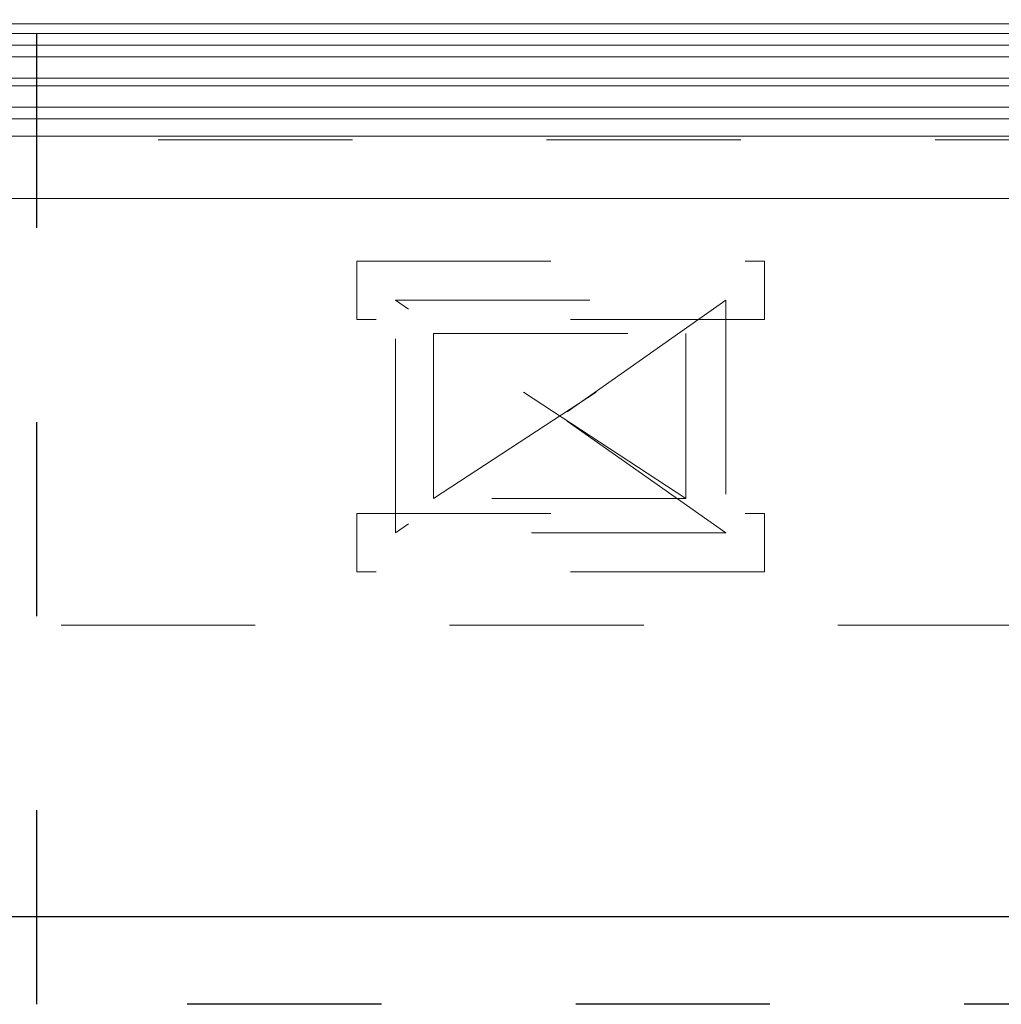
# Model space of a CAD drawing. Header units: metres. Extents: x 69 to 122.5, y -21.4 to -4.6.
# Tile 64 of 250: x 73.774 to 74.279, y -18.348 to -17.84. Entities that reach past the tile are written whole.
import ezdxf

# ---------------------------------------------------------------- set-up
doc = ezdxf.new("R2010")
doc.units = ezdxf.units.M
doc.header["$LTSCALE"] = 0.02
for name, pattern in [('gestrichelt - 01', [2, 1, -1]), ('ISO-07 Punktiert', [0.889, 0.127, -0.762]), ('Linienart-13', [3.75, 2.5, -1.25])]:
    doc.linetypes.add(name, pattern=pattern)
for name, color, linetype, lineweight in [('013_Beton und Stahlbetonarbeiten-000 Unterzüge', 7, 'ISO-07 Punktiert', 13), ('030_Sonnenschutzarbeiten-außen Motor', 7, 'Continuous', 5), ('032_Metallarbeiten-Bemassung 1_20', 7, 'Continuous', 9), ('032_Metallarbeiten-Beschriftung 1_20', 7, 'Continuous', 5), ('032_Metallarbeiten-Fenster', 7, 'Continuous', 5), ('Keine', 7, 'Continuous', 9)]:
    doc.layers.add(name, color=color, linetype=linetype, lineweight=lineweight)

msp = doc.modelspace()

# ---------------------------------------------------------------- linework, layer by layer
at = {"layer": '013_Beton und Stahlbetonarbeiten-000 Unterzüge'}
msp.add_lwpolyline([(74.695, -17.90244), (74.695, -18.15244), (72.245, -18.15244), (72.245, -17.90244)], close=True, dxfattribs=at)
at = {"layer": '030_Sonnenschutzarbeiten-außen Motor', "color": 6, "linetype": 'gestrichelt - 01', "lineweight": 18, "true_color": 0xff00ff}
for p, q in [((74.11675, -18.08709), (73.98675, -18.00209)), ((73.98675, -18.08709), (74.11675, -18.00209))]:
    msp.add_line(p, q, dxfattribs=at)
msp.add_lwpolyline([(73.98675, -18.00209), (74.11675, -18.00209), (74.11675, -18.08709), (73.98675, -18.08709)], close=True, dxfattribs=at)
at = {"layer": '032_Metallarbeiten-Bemassung 1_20', "color": 0, "lineweight": -2}
msp.add_line((74.5901, -18.30274), (72.3499, -18.30274), dxfattribs=at)
at = {"layer": '032_Metallarbeiten-Beschriftung 1_20', "color": 7, "linetype": 'Linienart-13', "lineweight": 25}
msp.add_lwpolyline([(73.78249, -17.535), (75.16, -17.535), (75.16, -18.34777), (73.78249, -18.34777)], close=True, dxfattribs=at)
at = {"layer": '032_Metallarbeiten-Fenster', "color": 8, "lineweight": 5, "true_color": 0x808080}
for p, q in [((74.6067, -17.84254), (73.51428, -17.84254)), ((74.6089, -17.84754), (73.51428, -17.84754)), ((74.6087, -17.90054), (73.51428, -17.90054)), ((74.63484, -17.93254), (73.51428, -17.93254))]:
    msp.add_line(p, q, dxfattribs=at)
at = {"layer": '032_Metallarbeiten-Fenster', "lineweight": 5}
msp.add_lwpolyline([(73.495, -17.85354), (74.6282, -17.85354), (74.6282, -17.89154), (73.495, -17.89154)], dxfattribs=at)
at = {"layer": '032_Metallarbeiten-Fenster', "color": 7, "linetype": 'Continuous', "lineweight": 5}
for points in [[(74.6282, -17.85354), (73.495, -17.85354), (73.495, -17.85954), (74.6282, -17.85954)], [(74.6282, -17.87054), (73.495, -17.87054), (73.495, -17.87454), (74.6282, -17.87454)], [(74.6282, -17.88554), (73.495, -17.88554), (73.495, -17.89154), (74.6282, -17.89154)]]:
    msp.add_lwpolyline(points, close=True, dxfattribs=at)
at = {"layer": 'Defpoints', "color": 0, "lineweight": 0}
for p, q in [((73.96725, -17.98494), (73.96725, -17.98494)), ((73.96725, -17.98494), (73.96725, -17.98494)), ((74.13725, -17.98494), (74.13725, -17.98494)), ((74.13725, -17.98494), (74.13725, -17.98494))]:
    msp.add_line(p, q, dxfattribs=at)
at = {"layer": 'Keine', "color": 7, "linetype": 'gestrichelt - 01', "lineweight": 9}
for p, q in [((74.13725, -17.98494), (73.96725, -18.10494)), ((74.13725, -18.10494), (73.96725, -17.98494))]:
    msp.add_line(p, q, dxfattribs=at)
for points in [[(74.15725, -17.99494), (73.94725, -17.99494), (73.94725, -17.96494), (74.15725, -17.96494)], [(74.13725, -18.10494), (73.96725, -18.10494), (73.96725, -17.98494), (74.13725, -17.98494)], [(74.15725, -18.12494), (73.94725, -18.12494), (73.94725, -18.09494), (74.15725, -18.09494)]]:
    msp.add_lwpolyline(points, close=True, dxfattribs=at)

doc.saveas('drawing.dxf')
